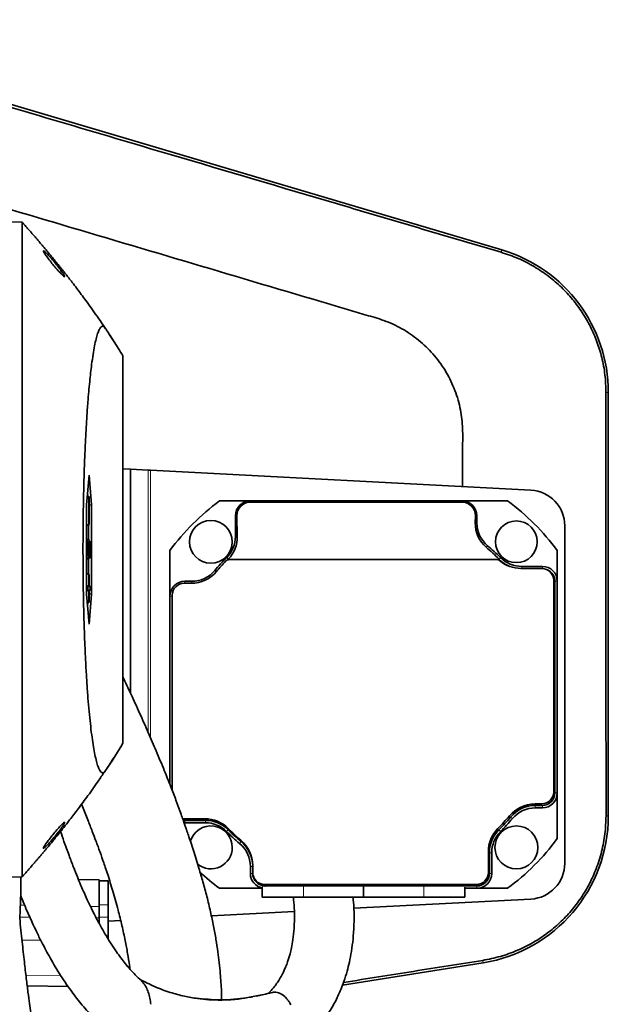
# Model space of a CAD drawing. Header units: millimetres. Extents: x 0 to 11920, y 0 to 8400.
# Tile 42 of 61: x 8291 to 8489, y 4014 to 4344. Entities that reach past the tile are written whole.
import ezdxf

# ---------------------------------------------------------------- set-up
doc = ezdxf.new("R2010")
doc.units = ezdxf.units.MM
doc.header["$LTSCALE"] = 20

msp = doc.modelspace()

# ---------------------------------------------------------------- linework, layer by layer
at = {"color": 7, "linetype": 'Continuous', "lineweight": 35}
for p, q in [((8453.16, 4267.09), (8192.68, 4344.33)), ((8292.17, 4276.37), (8286.97, 4276.55)), ((8292.16, 4276.37), (8292.17, 4276.37)), ((8322.78, 4236.61), (8321.49, 4238.65)), ((8325.97, 4231.58), (8325.97, 4101.58)), ((8488.87, 4077.22), (8488.87, 4219.26)), ((8328.5, 4193.56), (8325.97, 4193.69)), ((8328.5, 4118.46), (8328.5, 4193.56)), ((8328.5, 4193.56), (8334.39, 4193.25)), ((8334.39, 4193.25), (8335.24, 4193.2)), ((8335.24, 4193.2), (8462.87, 4186.51)), ((8314.61, 4191.58), (8313.73, 4181.58)), ((8315.48, 4181.58), (8314.61, 4191.58)), ((8314.19, 4184.4), (8314.08, 4185.58)), ((8314.56, 4184.22), (8313.98, 4184.42)), ((8314.67, 4184.22), (8313.99, 4184.48)), ((8314.67, 4184.22), (8314.56, 4184.22)), ((8314.56, 4184.22), (8314.56, 4174.95)), ((8314.67, 4174.95), (8314.67, 4184.22)), ((8368.74, 4182.92), (8358.41, 4182.92)), ((8439.74, 4182.92), (8368.74, 4182.92)), ((8368.74, 4182.5), (8439.74, 4182.5)), ((8455.08, 4182.92), (8439.74, 4182.92)), ((8313.73, 4181.58), (8313.73, 4151.58)), ((8314.67, 4181.47), (8315.48, 4181.58)), ((8315.48, 4151.58), (8315.48, 4181.58)), ((8363.74, 4177.92), (8363.74, 4170.98)), ((8364.36, 4170.98), (8364.24, 4177.92)), ((8444.25, 4177.92), (8444.21, 4175.55)), ((8444.74, 4175.55), (8444.74, 4177.92)), ((8314.56, 4174.95), (8313.73, 4174.66)), ((8314.67, 4174.95), (8313.73, 4174.6)), ((8314.44, 4169.85), (8314.44, 4174.86)), ((8314.56, 4174.95), (8314.67, 4174.95)), ((8474.24, 4174.53), (8474.24, 4061.31)), ((8314.25, 4169.26), (8313.73, 4169.45)), ((8314.14, 4169.26), (8313.73, 4169.4)), ((8314.14, 4164.79), (8314.14, 4169.26)), ((8314.14, 4169.26), (8314.25, 4169.26)), ((8314.25, 4169.26), (8314.25, 4165.59)), ((8314.53, 4168.74), (8314.25, 4168.82)), ((8314.78, 4169.72), (8314.8, 4169.69)), ((8314.46, 4166.93), (8314.25, 4166.93)), ((8314.25, 4165.59), (8314.53, 4165.08)), ((8315.02, 4166.64), (8314.56, 4166.64)), ((8341.74, 4166.25), (8341.74, 4150.92)), ((8471.74, 4155.92), (8471.74, 4166.25)), ((8314.14, 4164.79), (8313.73, 4164.67)), ((8314.61, 4163.96), (8313.73, 4163.59)), ((8313.86, 4163.39), (8313.86, 4163.64)), ((8314.61, 4163.96), (8314.14, 4164.79)), ((8314.44, 4158.3), (8314.44, 4163.62)), ((8314.63, 4164.97), (8314.61, 4163.96)), ((8314.88, 4164.95), (8314.62, 4165.03)), ((8314.89, 4163.8), (8314.88, 4164.95)), ((8361.15, 4163.11), (8361.13, 4163.17)), ((8361.13, 4163.17), (8361.36, 4163.17)), ((8361.19, 4163.11), (8361.15, 4163.11)), ((8451.24, 4163.24), (8361.88, 4163.24)), ((8451.76, 4163.17), (8452.36, 4163.17)), ((8452.34, 4163.11), (8451.92, 4163.11)), ((8452.36, 4163.17), (8452.34, 4163.11)), ((8466.54, 4160.24), (8459.54, 4160.24)), ((8466.74, 4160.92), (8459.81, 4160.92)), ((8314.67, 4158.22), (8313.73, 4158.57)), ((8314.56, 4158.22), (8313.73, 4158.51)), ((8314.56, 4158.22), (8314.56, 4154.22)), ((8314.67, 4158.22), (8314.56, 4158.22)), ((8314.67, 4154.22), (8314.67, 4158.22)), ((8349.11, 4155.92), (8346.74, 4155.92)), ((8470.54, 4085.24), (8470.54, 4156.24)), ((8470.94, 4084.92), (8470.94, 4155.92)), ((8471.74, 4084.92), (8471.74, 4155.92)), ((8314.56, 4154.22), (8313.73, 4154.51)), ((8314.21, 4154.22), (8313.73, 4154.39)), ((8314.21, 4152.95), (8313.73, 4152.78)), ((8314.56, 4152.95), (8313.73, 4152.66)), ((8314.56, 4154.22), (8314.21, 4154.22)), ((8314.21, 4154.22), (8314.21, 4152.95)), ((8314.21, 4152.95), (8314.56, 4152.95)), ((8314.56, 4152.95), (8314.56, 4148.95)), ((8315.02, 4154.22), (8314.67, 4154.35)), ((8315.02, 4154.22), (8314.67, 4154.22)), ((8314.67, 4152.95), (8315.02, 4152.95)), ((8314.67, 4148.95), (8314.67, 4152.95)), ((8315.02, 4152.95), (8314.67, 4152.82)), ((8315.02, 4152.95), (8315.02, 4154.22)), ((8348.92, 4155.24), (8346.54, 4155.24)), ((8313.73, 4151.58), (8314.61, 4141.58)), ((8314.56, 4148.95), (8313.98, 4148.74)), ((8314.67, 4148.95), (8313.99, 4148.69)), ((8314.56, 4148.95), (8314.67, 4148.95)), ((8314.61, 4141.58), (8315.48, 4151.58)), ((8314.67, 4151.7), (8315.48, 4151.58)), ((8341.74, 4150.92), (8341.74, 4087.72)), ((8342.54, 4151.24), (8342.54, 4085.66)), ((8314.08, 4147.58), (8314.19, 4148.77)), ((8471.74, 4069.59), (8471.74, 4084.92)), ((8464.17, 4081.24), (8466.54, 4081.24)), ((8464.37, 4080.72), (8466.74, 4080.72)), ((8464.37, 4079.92), (8466.74, 4079.92)), ((8346, 4076.27), (8346.54, 4076.24)), ((8346.54, 4076.24), (8353.48, 4076.24)), ((8346.18, 4075.76), (8346.74, 4075.72)), ((8346.74, 4075.72), (8353.68, 4075.72)), ((8346.74, 4074.92), (8353.68, 4074.92)), ((8448.61, 4058.24), (8448.61, 4065.24)), ((8448.94, 4057.92), (8448.94, 4064.85)), ((8449.74, 4057.92), (8449.74, 4064.85)), ((8368.74, 4060.29), (8368.74, 4057.92)), ((8369.54, 4060.61), (8369.54, 4058.24)), ((8292.17, 4056.8), (8286.97, 4056.62)), ((8292.16, 4056.8), (8292.17, 4056.8)), ((8369.55, 4058.14), (8369.55, 4057.92)), ((8311.03, 4055.9), (8317.97, 4055.78)), ((8317.97, 4055.78), (8317.97, 4054.6)), ((8317.97, 4055.39), (8320.97, 4055.39)), ((8317.97, 4047.39), (8317.97, 4054.6)), ((8320.97, 4047.39), (8320.97, 4055.39)), ((8372.74, 4053.37), (8372.74, 4049.92)), ((8373.54, 4054.24), (8444.61, 4054.24)), ((8373.74, 4053.72), (8444.74, 4053.72)), ((8406.74, 4049.92), (8406.74, 4053.71)), ((8440.74, 4049.92), (8440.74, 4053.26)), ((8358.41, 4052.92), (8372.74, 4052.92)), ((8386.52, 4049.92), (8372.74, 4049.92)), ((8406.74, 4049.92), (8386.52, 4049.92)), ((8426.96, 4049.92), (8406.74, 4049.92)), ((8440.74, 4049.92), (8426.96, 4049.92)), ((8440.74, 4052.92), (8444.74, 4052.92)), ((8444.74, 4052.92), (8455.08, 4052.92)), ((8317.97, 4046.78), (8317.97, 4047.39)), ((8317.97, 4043.22), (8317.97, 4046.78)), ((8320.97, 4043.22), (8320.97, 4047.39)), ((8462.87, 4049.32), (8403.48, 4046.21)), ((8317.97, 4041.2), (8317.97, 4043.22)), ((8320.97, 4035.93), (8320.97, 4043.22)), ((8383.49, 4045.16), (8355.66, 4043.7)), ((8320.97, 4041.88), (8325.23, 4042.11)), ((8399.64, 4020.39), (8446.86, 4027.95)), ((8293.84, 4020.2), (8307.65, 4019.96)), ((8375.7, 4017.89), (8370.77, 4016.77)), ((8380.28, 4016.59), (8379.39, 4017.29))]:
    msp.add_line(p, q, dxfattribs=at)
at = {"color": 8, "linetype": 'Continuous', "lineweight": 18}
for p, q in [((8453.16, 4267.09), (8452.92, 4266.29)), ((8488.87, 4219.26), (8488.09, 4219.26)), ((8334.39, 4105.36), (8334.39, 4193.25)), ((8335.24, 4193.2), (8335.24, 4103.39)), ((8368.74, 4182.5), (8368.74, 4182.92)), ((8439.74, 4182.5), (8439.74, 4182.92)), ((8364.24, 4177.92), (8363.74, 4177.92)), ((8444.21, 4175.55), (8444.74, 4175.55)), ((8444.25, 4177.92), (8444.74, 4177.92)), ((8364.36, 4170.98), (8363.74, 4170.98)), ((8447.91, 4167.34), (8448.34, 4167.86)), ((8361.34, 4163.38), (8360.81, 4163.91)), ((8452.2, 4163.32), (8452.73, 4163.85)), ((8357.29, 4159.11), (8356.8, 4159.52)), ((8459.81, 4160.24), (8459.81, 4160.92)), ((8466.74, 4160.23), (8466.74, 4160.92)), ((8346.74, 4155.24), (8346.74, 4155.92)), ((8349.11, 4155.24), (8349.11, 4155.92)), ((8470.94, 4155.92), (8471.74, 4155.92)), ((8342.54, 4150.92), (8341.74, 4150.92)), ((8470.94, 4084.92), (8471.74, 4084.92)), ((8464.37, 4080.72), (8464.37, 4079.92)), ((8466.74, 4080.72), (8466.74, 4079.92)), ((8456.07, 4076.83), (8456.69, 4076.32)), ((8488.87, 4077.22), (8488.1, 4077.22)), ((8346.74, 4075.72), (8346.74, 4074.92)), ((8353.68, 4075.72), (8353.68, 4074.92)), ((8361.32, 4072.55), (8360.75, 4071.98)), ((8452.11, 4072.5), (8452.68, 4071.93)), ((8365.66, 4068.59), (8365.14, 4067.97)), ((8448.94, 4064.85), (8449.74, 4064.85)), ((8369.54, 4060.29), (8368.74, 4060.29)), ((8369.55, 4057.92), (8368.74, 4057.92)), ((8448.94, 4057.92), (8449.74, 4057.92)), ((8373.74, 4053.72), (8373.74, 4053.37)), ((8386.52, 4049.92), (8386.52, 4053.59)), ((8426.96, 4049.92), (8426.96, 4053.59)), ((8444.74, 4053.72), (8444.74, 4052.92)), ((8293, 4047.22), (8291.54, 4047.24)), ((8317.97, 4046.78), (8315.08, 4046.83)), ((8317.97, 4047.39), (8320.97, 4047.39)), ((8291.38, 4043.26), (8294.73, 4043.23)), ((8317.97, 4043.22), (8320.97, 4043.22)), ((8316.99, 4043.05), (8317.97, 4043.04)), ((8446.86, 4027.95), (8446.73, 4028.76)), ((8293.41, 4023.82), (8305.12, 4023.62))]:
    msp.add_line(p, q, dxfattribs=at)
at = {"color": 7, "linetype": 'Continuous', "lineweight": 35, "flags": 128}
for points in [[(8314.78, 4169.72), (8314.28, 4169.91), (8313.78, 4170.09)], [(8361.15, 4163.11), (8361.15, 4163.11), (8361.15, 4163.11), (8361.14, 4163.11), (8361.14, 4163.1), (8361.14, 4163.1), (8361.13, 4163.1), (8361.13, 4163.09), (8361.13, 4163.09)]]:
    msp.add_lwpolyline(points, dxfattribs=at)
at = {"color": 8, "linetype": 'Continuous', "lineweight": 18, "flags": 128}
msp.add_lwpolyline([(8298.39, 4035.51), (8297.98, 4035.51), (8292.1, 4035.56)], dxfattribs=at)
at = {"color": 7, "linetype": 'Continuous', "lineweight": 35}
for centre, radius in [((8355.48, 4169.18), 7.19), ((8458.01, 4169.18), 7), ((8458.01, 4066.65), 7.19)]:
    msp.add_circle(centre, radius, dxfattribs=at)
for centre, radius, start, end in [((8438.97, 4219.26), 49.9, 0, 73.4843), ((8462.24, 4174.53), 12, 0, 87), ((8406.74, 4117.92), 81, 126.6335, 143.3665), ((8368.74, 4177.92), 5, 90, 180), ((8439.74, 4177.92), 5, 0, 90), ((8406.74, 4117.92), 81, 36.6335, 53.3665), ((8454.74, 4175.55), 10, 180, 230.2082), ((8353.74, 4170.98), 10, 314.9643, 0), ((8406.74, 4117.92), 65, 44.9643, 50.2082), ((8406.74, 4117.92), 65, 134.9643, 140.2082), ((8406.54, 4118.24), 64, 136.0883, 140.2082), ((8361.88, 4161.24), 2, 90, 136.0883), ((8451.24, 4161.24), 2, 50.2849, 90), ((8459.81, 4170.92), 10.8, 226.2445, 247.1667), ((8459.54, 4171.24), 11, 230.2849, 270), ((8459.81, 4170.92), 10, 224.9643, 270), ((8348.92, 4166.24), 11, 270, 320.2082), ((8349.11, 4165.92), 10, 270, 320.2082), ((8466.54, 4156.24), 4, 0, 90), ((8466.74, 4155.92), 5, 0, 90), ((8466.74, 4155.92), 4.2, 0, 65.8035), ((8346.74, 4150.92), 5, 90, 180), ((8346.54, 4151.24), 4, 90, 180), ((8466.54, 4085.24), 4, 270, 0), ((8466.74, 4084.92), 4.2, 270, 0), ((8466.74, 4084.92), 5, 270, 0), ((8464.17, 4070.24), 11, 90, 140.2082), ((8464.37, 4069.92), 10.8, 90, 140.2082), ((8464.37, 4069.92), 10, 90, 140.2082), ((8353.48, 4065.24), 11, 44.9643, 90), ((8438.97, 4077.22), 49.9, 279.0937, 0), ((8406.54, 4118.24), 64, 315.0357, 320.2082), ((8406.74, 4117.92), 64.2, 314.9643, 320.2082), ((8406.74, 4117.92), 65, 314.9643, 320.2082), ((8355.48, 4066.65), 7.19, 0, 163.6807), ((8353.68, 4064.92), 10.8, 44.9643, 90), ((8353.68, 4064.92), 10, 44.9643, 90), ((8406.54, 4118.24), 64, 224.9643, 230.2082), ((8459.61, 4065.24), 11, 135.0357, 180), ((8406.74, 4117.92), 65, 224.9643, 230.2082), ((8406.74, 4117.92), 64.2, 224.9643, 230.2082), ((8459.74, 4064.85), 10.8, 134.9643, 180), ((8459.74, 4064.85), 10, 134.9643, 180), ((8406.74, 4117.92), 81, 306.6335, 323.3665), ((8355.48, 4066.65), 7.19, 231.8875, 0), ((8358.74, 4060.29), 10, 0, 50.2082), ((8358.54, 4060.61), 11, 0, 50.2082), ((8358.74, 4060.29), 10.8, 0.8448, 50.2082), ((8462.24, 4061.31), 12, 273, 0), ((8406.74, 4117.92), 81, 227.2377, 233.3665), ((8373.74, 4057.92), 5, 180, 258.463), ((8373.54, 4058.24), 4, 180, 270), ((8373.74, 4057.92), 4.2, 180, 270), ((8444.61, 4058.24), 4, 270, 0), ((8444.74, 4057.92), 4.2, 270, 0), ((8444.74, 4057.92), 5, 270, 0)]:
    msp.add_arc(centre, radius, start, end, dxfattribs=at)
for centre, major_axis, start_param, end_param in [((8368.74, 4178), (0, 4.51), 0, 1.588252), ((8439.74, 4178), (0, 4.51), 4.694933, 6.283185), ((8454.74, 4175.36), (0, 10.54), 1.55334, 2.435847), ((8353.74, 4170.8), (0, 10.62), 3.938781, 4.729845), ((8406.74, 4119.03), (0, 63.48), 5.484737, 5.57744), ((8406.74, 4119.03), (0, 63.48), 0.797188, 0.801861), ((8459.81, 4170.73), (0, 10.62), 2.343145, 2.363788)]:
    msp.add_ellipse(centre, major_axis=major_axis, ratio=0.999848, start_param=start_param, end_param=end_param, dxfattribs=at)
for points, knots in [([(8192.39, 4343.36), (8217.38, 4335.96), (8267.35, 4321.15), (8335.76, 4300.91), (8385.32, 4286.27), (8416.06, 4277.18), (8434.5, 4271.72), (8446.78, 4268.1), (8452.92, 4266.29)], [0, 0, 0, 0, 0.287648, 0.575293, 0.787632, 0.858432, 0.929232, 1, 1, 1, 1]), ([(8235.96, 4296.14), (8240.98, 4294.65), (8261.43, 4288.59), (8297.29, 4277.95), (8343.55, 4264.25), (8378.34, 4253.9), (8399.7, 4247.6), (8407.61, 4245.22), (8413.73, 4243.53), (8419.72, 4240.79), (8425.29, 4237), (8430.19, 4232.28), (8434.2, 4226.86), (8437.26, 4220.79), (8439.22, 4214.43), (8440.08, 4207.89), (8439.91, 4199.25), (8439.97, 4192.52), (8439.97, 4187.95), (8439.97, 4187.71)], [0, 0, 0, 0, 0.062237, 0.25356, 0.444847, 0.636139, 0.685275, 0.709843, 0.734413, 0.760744, 0.787838, 0.81417, 0.841265, 0.867584, 0.894667, 0.919939, 0.945664, 0.99721, 1, 1, 1, 1]), ([(8320.15, 4240.63), (8319.16, 4242.1), (8317, 4245.32), (8313.76, 4249.82), (8311, 4253.52), (8309.09, 4256.02), (8307.91, 4257.54), (8307.14, 4258.53), (8306.66, 4259.14), (8306.23, 4259.68), (8305.72, 4260.32), (8305.17, 4261.01), (8304.49, 4261.86), (8303.73, 4262.8), (8302.89, 4263.82), (8302.05, 4264.85), (8301.2, 4265.87), (8300.35, 4266.9), (8299.5, 4267.91), (8298.64, 4268.93), (8297.77, 4269.95), (8296.9, 4270.96), (8296.05, 4271.95), (8295.22, 4272.91), (8294.39, 4273.85), (8293.56, 4274.79), (8292.81, 4275.64), (8292.36, 4276.15), (8292.16, 4276.37)], [0, 0, 0, 0, 0.027885, 0.061072, 0.087267, 0.100699, 0.110825, 0.117593, 0.120507, 0.122989, 0.128898, 0.136734, 0.146857, 0.166655, 0.192179, 0.223486, 0.26056, 0.303156, 0.35139, 0.405247, 0.464795, 0.530257, 0.602139, 0.676317, 0.756034, 0.841161, 0.931706, 1, 1, 1, 1]), ([(8292.17, 4056.8), (8292.17, 4056.87), (8292.17, 4057.02), (8292.17, 4058.2), (8292.17, 4060.13), (8292.17, 4062.83), (8292.17, 4066.26), (8292.18, 4070.36), (8292.18, 4075.2), (8292.18, 4080.69), (8292.18, 4086.77), (8292.18, 4093.37), (8292.19, 4100.57), (8292.19, 4108.22), (8292.19, 4116.25), (8292.19, 4124.61), (8292.19, 4133.37), (8292.19, 4142.36), (8292.19, 4151.46), (8292.19, 4160.63), (8292.19, 4169.94), (8292.19, 4179.21), (8292.19, 4188.35), (8292.19, 4197.3), (8292.19, 4206.12), (8292.19, 4214.63), (8292.19, 4222.76), (8292.19, 4230.47), (8292.18, 4237.82), (8292.18, 4244.65), (8292.18, 4250.88), (8292.18, 4256.49), (8292.18, 4261.52), (8292.17, 4265.86), (8292.17, 4269.46), (8292.17, 4272.35), (8292.17, 4274.49), (8292.17, 4276.04), (8292.17, 4276.25), (8292.17, 4276.37)], [0, 0, 0, 0, 0.02637, 0.052923, 0.080054, 0.107384, 0.133851, 0.160502, 0.18744, 0.21477, 0.241237, 0.267889, 0.294828, 0.322159, 0.348531, 0.375086, 0.402218, 0.42955, 0.456017, 0.482668, 0.509606, 0.536936, 0.563403, 0.590055, 0.616994, 0.644326, 0.670698, 0.697253, 0.724386, 0.751718, 0.778184, 0.804835, 0.831773, 0.859104, 0.885475, 0.91203, 0.939162, 0.966493, 1, 1, 1, 1]), ([(8302.16, 4262.58), (8302.61, 4262.04), (8303.58, 4260.87), (8304.86, 4259.45), (8305.78, 4258.53), (8306.3, 4258.12), (8306.48, 4258.11), (8306.35, 4258.46), (8305.99, 4259.07), (8305.33, 4260.02), (8304.34, 4261.33), (8303.04, 4262.96), (8301.69, 4264.54), (8300.54, 4265.8), (8299.78, 4266.53), (8299.36, 4266.84), (8299.26, 4266.75), (8299.44, 4266.34), (8299.88, 4265.62), (8300.68, 4264.48), (8301.52, 4263.38), (8302.06, 4262.71), (8302.16, 4262.58)], [0, 0, 0, 0, 0.067377, 0.145268, 0.19774, 0.240217, 0.282941, 0.320053, 0.356519, 0.397545, 0.459154, 0.521789, 0.596625, 0.660349, 0.70988, 0.750608, 0.791522, 0.828198, 0.865437, 0.917431, 0.983777, 1, 1, 1, 1]), ([(8452.92, 4266.29), (8454.82, 4265.66), (8458.63, 4264.38), (8464, 4261.6), (8468.87, 4258.34), (8473.18, 4254.62), (8476.92, 4250.57), (8480.2, 4246.14), (8482.94, 4241.35), (8485.15, 4236.29), (8486.8, 4230.89), (8487.88, 4225.18), (8488.02, 4221.23), (8488.09, 4219.26)], [0, 0, 0, 0, 0.095694, 0.191756, 0.287451, 0.37477, 0.462367, 0.549686, 0.637009, 0.72461, 0.811933, 0.905966, 1, 1, 1, 1]), ([(8325.97, 4231.58), (8324.93, 4233.26), (8323.36, 4235.78), (8321.54, 4238.6), (8320.49, 4240.14), (8319.79, 4241.29), (8319.16, 4241.57), (8318.6, 4241.29), (8318.05, 4240.47), (8317.5, 4239.13), (8316.97, 4237.27), (8316.45, 4234.93), (8315.95, 4232.06), (8315.39, 4228.16), (8314.8, 4222.95), (8314.26, 4216.9), (8313.85, 4211.09), (8313.54, 4205.82), (8313.27, 4200.32), (8313.04, 4194.52), (8312.85, 4188.55), (8312.71, 4182.45), (8312.62, 4176.29), (8312.57, 4169.99), (8312.57, 4163.69), (8312.62, 4157.43), (8312.7, 4151.28), (8312.84, 4145.17), (8313.02, 4139.23), (8313.24, 4133.5), (8313.5, 4128.03), (8313.81, 4122.77), (8314.15, 4117.84), (8314.52, 4113.27), (8314.93, 4109.08), (8315.37, 4105.26), (8315.83, 4101.87), (8316.32, 4098.93), (8316.83, 4096.47), (8317.36, 4094.48), (8317.99, 4092.75), (8318.73, 4091.66), (8319.48, 4091.59), (8321.9, 4094.86), (8324.03, 4098.38), (8325.97, 4101.58)], [0, 0, 0, 0, 0.092061, 0.138094, 0.161111, 0.18413, 0.200143, 0.216266, 0.232559, 0.249085, 0.265041, 0.281105, 0.297516, 0.314046, 0.33818, 0.36271, 0.379341, 0.395199, 0.41117, 0.427315, 0.4437, 0.459428, 0.475266, 0.491275, 0.507519, 0.523205, 0.53903, 0.554968, 0.571166, 0.586865, 0.602673, 0.61865, 0.634859, 0.650589, 0.666428, 0.682434, 0.698668, 0.714576, 0.730594, 0.746779, 0.763193, 0.787367, 0.811923, 0.828558, 1, 1, 1, 1]), ([(8488.09, 4219.26), (8488.09, 4207.45), (8488.08, 4177.88), (8488.09, 4130.53), (8488.09, 4094.99), (8488.1, 4077.22)], [0, 0, 0, 0, 0.249344, 0.624662, 1, 1, 1, 1]), ([(8314.81, 4169.72), (8314.64, 4169.78), (8314.3, 4169.9), (8313.97, 4170.02), (8313.8, 4170.08)], [0, 0, 0, 0, 0.5, 1, 1, 1, 1]), ([(8314.46, 4166.93), (8314.47, 4167.25), (8314.47, 4167.87), (8314.51, 4168.45), (8314.53, 4168.7), (8314.53, 4168.74)], [0, 0, 0, 0, 0.466679, 0.904906, 1, 1, 1, 1]), ([(8314.53, 4168.74), (8314.56, 4169), (8314.62, 4169.5), (8314.71, 4169.7), (8314.77, 4169.72), (8314.78, 4169.72)], [0, 0, 0, 0, 0.415709, 0.827215, 1, 1, 1, 1]), ([(8314.94, 4169.39), (8314.97, 4169.2), (8315.03, 4168.89), (8315.09, 4168.16), (8315.12, 4167.41), (8315.12, 4166.91), (8315.12, 4166.68)], [0, 0, 0, 0, 0.3603087, 0.5857424, 0.8116391, 1, 1, 1, 1]), ([(8314.53, 4165.08), (8314.52, 4165.28), (8314.51, 4165.57), (8314.49, 4165.96), (8314.47, 4166.34), (8314.46, 4166.68), (8314.46, 4166.9), (8314.46, 4166.93)], [0, 0, 0, 0, 0.336468, 0.504707, 0.673364, 0.955451, 1, 1, 1, 1]), ([(8314.77, 4168.41), (8314.75, 4168.4), (8314.71, 4168.38), (8314.65, 4168.16), (8314.6, 4167.73), (8314.57, 4167.19), (8314.56, 4166.78), (8314.56, 4166.57)], [0, 0, 0, 0, 0.187055, 0.44251, 0.629393, 0.817001, 1, 1, 1, 1]), ([(8314.56, 4166.57), (8314.56, 4166.33), (8314.57, 4165.84), (8314.6, 4165.31), (8314.62, 4165.05), (8314.63, 4164.97)], [0, 0, 0, 0, 0.396428, 0.8059232, 1, 1, 1, 1]), ([(8315.02, 4166.64), (8315.02, 4166.84), (8315.01, 4167.22), (8314.98, 4167.73), (8314.93, 4168.16), (8314.86, 4168.4), (8314.81, 4168.42), (8314.78, 4168.43)], [0, 0, 0, 0, 0.164392, 0.315549, 0.506379, 0.753182, 1, 1, 1, 1]), ([(8314.88, 4164.95), (8314.9, 4165.04), (8314.94, 4165.19), (8314.99, 4165.66), (8315.02, 4166.14), (8315.02, 4166.47), (8315.02, 4166.64)], [0, 0, 0, 0, 0.346231, 0.612217, 0.807114, 1, 1, 1, 1]), ([(8315.12, 4166.68), (8315.12, 4166.34), (8315.11, 4165.7), (8315.07, 4164.87), (8315.01, 4164.26), (8314.95, 4163.94), (8314.91, 4163.84), (8314.89, 4163.8)], [0, 0, 0, 0, 0.238585, 0.446498, 0.654079, 0.871929, 1, 1, 1, 1]), ([(8314.89, 4163.8), (8314.72, 4163.73), (8314.38, 4163.59), (8314.04, 4163.46), (8313.86, 4163.39)], [0, 0, 0, 0, 0.499984, 1, 1, 1, 1]), ([(8359.08, 4015.63), (8359.07, 4016.57), (8359.04, 4019.33), (8358.74, 4023.52), (8358.31, 4027.95), (8357.83, 4031.74), (8357.21, 4035.82), (8356.4, 4040.3), (8355.38, 4045.13), (8354.19, 4050.07), (8352.89, 4054.92), (8351.66, 4059.1), (8350.57, 4062.66), (8349.66, 4065.56), (8348.78, 4068.24), (8348.01, 4070.57), (8347.38, 4072.39), (8346.89, 4073.84), (8346.41, 4075.21), (8345.81, 4076.9), (8344.93, 4079.35), (8343.69, 4082.71), (8341.98, 4087.17), (8339.79, 4092.66), (8337.26, 4098.74), (8334.47, 4105.21), (8331.64, 4111.59), (8328.79, 4117.86), (8326.87, 4121.97), (8325.97, 4123.91)], [0, 0, 0, 0, 0.035109, 0.102599, 0.143513, 0.18387, 0.227164, 0.273773, 0.3238, 0.376061, 0.425346, 0.470907, 0.500593, 0.528121, 0.553445, 0.575562, 0.592135, 0.602994, 0.61428, 0.629797, 0.649532, 0.681223, 0.719863, 0.765402, 0.817777, 0.864597, 0.91288, 0.959012, 1, 1, 1, 1]), ([(8320.71, 4093.38), (8321.12, 4093.97), (8321.85, 4095.04), (8322.54, 4096.14), (8322.84, 4096.63)], [0, 0, 0, 0, 0.5565667, 1, 1, 1, 1]), ([(8292.3, 4056.95), (8292.33, 4056.99), (8292.5, 4057.18), (8292.85, 4057.58), (8293.36, 4058.14), (8293.88, 4058.73), (8294.42, 4059.35), (8294.98, 4059.98), (8295.54, 4060.63), (8296.11, 4061.28), (8296.69, 4061.95), (8297.28, 4062.64), (8297.88, 4063.35), (8298.49, 4064.06), (8299.09, 4064.77), (8299.66, 4065.45), (8300.2, 4066.09), (8300.68, 4066.66), (8301.15, 4067.23), (8301.59, 4067.76), (8302.02, 4068.28), (8302.57, 4068.94), (8303.4, 4069.96), (8304.64, 4071.49), (8306.24, 4073.5), (8308.4, 4076.24), (8311.12, 4079.79), (8314.41, 4084.24), (8317.45, 4088.49), (8319.32, 4091.29), (8320.01, 4092.33)], [0, 0, 0, 0, 0.019346, 0.119761, 0.213599, 0.300867, 0.380987, 0.453491, 0.515604, 0.572069, 0.623078, 0.668697, 0.708923, 0.742009, 0.770179, 0.793395, 0.807561, 0.818982, 0.827758, 0.834144, 0.836643, 0.840374, 0.847887, 0.858373, 0.872386, 0.889853, 0.915247, 0.945303, 0.979811, 1, 1, 1, 1]), ([(8312.1, 4081.14), (8312.2, 4080.88), (8312.94, 4079.08), (8314.13, 4076.06), (8315.62, 4072.23), (8316.74, 4069.26), (8317.57, 4067.03), (8318.15, 4065.44), (8318.59, 4064.21), (8318.98, 4063.11), (8319.46, 4061.73), (8320.12, 4059.81), (8320.92, 4057.42), (8321.78, 4054.72), (8322.65, 4051.84), (8323.53, 4048.78), (8324.58, 4044.9), (8325.69, 4040.33), (8326.74, 4035.49), (8327.55, 4031.1), (8328.06, 4027.98), (8328.26, 4026.32), (8328.31, 4025.93)], [0, 0, 0, 0, 0.0109182, 0.0769546, 0.133854, 0.1814223, 0.2121721, 0.2370604, 0.2560789, 0.2711155, 0.2920505, 0.3264076, 0.3693102, 0.4169588, 0.4691216, 0.5251397, 0.5845398, 0.6844119, 0.7858261, 0.8795182, 0.9715727, 1, 1, 1, 1]), ([(8488.1, 4077.22), (8488.03, 4075.21), (8487.88, 4071.18), (8486.73, 4065.23), (8484.97, 4059.63), (8482.61, 4054.45), (8479.79, 4049.71), (8476.46, 4045.31), (8472.65, 4041.33), (8468.42, 4037.79), (8463.67, 4034.64), (8458.4, 4032.01), (8452.68, 4029.93), (8448.71, 4029.15), (8446.73, 4028.76)], [0, 0, 0, 0, 0.086904, 0.174142, 0.261046, 0.340311, 0.419828, 0.499093, 0.578376, 0.657912, 0.737195, 0.824684, 0.912512, 1, 1, 1, 1]), ([(8302.16, 4070.58), (8301.73, 4070.03), (8300.94, 4069.04), (8300.03, 4067.78), (8299.47, 4066.9), (8299.26, 4066.42), (8299.35, 4066.33), (8299.69, 4066.56), (8300.32, 4067.14), (8301.26, 4068.14), (8302.53, 4069.6), (8303.95, 4071.32), (8305.19, 4072.95), (8305.99, 4074.1), (8306.39, 4074.76), (8306.47, 4075.07), (8306.27, 4075.02), (8305.81, 4074.66), (8304.98, 4073.84), (8303.79, 4072.53), (8302.78, 4071.35), (8302.25, 4070.69), (8302.16, 4070.58)], [0, 0, 0, 0, 0.06748, 0.121777, 0.165342, 0.209173, 0.246937, 0.283443, 0.323957, 0.383987, 0.445009, 0.518612, 0.596, 0.644069, 0.684169, 0.724445, 0.760732, 0.798002, 0.85088, 0.918418, 0.986966, 1, 1, 1, 1]), ([(8332.15, 4021.95), (8331.47, 4022.57), (8329.63, 4024.25), (8326.85, 4027.5), (8323.57, 4031.87), (8320.4, 4036.8), (8317.47, 4042.02), (8315.29, 4046.34), (8313.76, 4049.61), (8312.69, 4051.98), (8311.69, 4054.3), (8310.6, 4056.94), (8309.3, 4060.21), (8307.8, 4064.18), (8306.35, 4068.2), (8305.42, 4070.93), (8305.04, 4072.07)], [0, 0, 0, 0, 0.058302, 0.157482, 0.251519, 0.36905, 0.475331, 0.564094, 0.615229, 0.656383, 0.693079, 0.739444, 0.796423, 0.864388, 0.943741, 1, 1, 1, 1]), ([(8291.73, 4056.78), (8291.74, 4055.96), (8291.76, 4054.66), (8291.77, 4053.41), (8291.75, 4053.04), (8291.74, 4053.02)], [0, 0, 0, 0, 0.621902, 0.975207, 1, 1, 1, 1]), ([(8291.36, 4042.79), (8291.47, 4045.37), (8291.62, 4048.72), (8291.71, 4052.21), (8291.74, 4053.02)], [0, 0, 0, 0, 0.768151, 1, 1, 1, 1]), ([(8291.66, 4050.45), (8291.85, 4049.98), (8292.43, 4048.55), (8293.34, 4046.39), (8294.44, 4043.86), (8295.6, 4041.27), (8297.02, 4038.25), (8299, 4034.25), (8301.65, 4029.28), (8305.11, 4023.49), (8308.88, 4018.03), (8312.83, 4013.07), (8316.9, 4008.68), (8321.1, 4004.8), (8324.07, 4002.66), (8325.4, 4001.7)], [0, 0, 0, 0, 0.023177, 0.071182, 0.109205, 0.152231, 0.205023, 0.267431, 0.365337, 0.47727, 0.599312, 0.697512, 0.80151, 0.911415, 1, 1, 1, 1]), ([(8383.19, 4049.92), (8383.3, 4048.73), (8383.52, 4046.31), (8383.56, 4042.81), (8383.43, 4039.25), (8383.1, 4035.99), (8382.6, 4033.16), (8382.12, 4031.13), (8381.67, 4029.56), (8381.2, 4028.11), (8380.51, 4026.29), (8379.61, 4024.34), (8378.57, 4022.48), (8377.54, 4020.9), (8376.33, 4019.33), (8375.42, 4018.27), (8374.86, 4017.75), (8374.85, 4017.74)], [0, 0, 0, 0, 0.093833, 0.192067, 0.274684, 0.374627, 0.450676, 0.50612, 0.544737, 0.587013, 0.637954, 0.716219, 0.785076, 0.844254, 0.908631, 0.999097, 1, 1, 1, 1]), ([(8379.77, 3996.62), (8381.12, 3997.43), (8383.7, 3998.97), (8387.05, 4001.69), (8389.71, 4004.27), (8392.31, 4007.21), (8394.89, 4010.73), (8397, 4014.38), (8398.36, 4017.22), (8399.28, 4019.36), (8400.26, 4021.97), (8401.19, 4024.95), (8402.02, 4028.32), (8402.71, 4031.92), (8403.26, 4036.16), (8403.56, 4041.09), (8403.58, 4045.77), (8403.32, 4048.78), (8403.22, 4049.92)], [0, 0, 0, 0, 0.0877295, 0.1674061, 0.232482, 0.2835502, 0.3717359, 0.4529324, 0.4894222, 0.5230603, 0.5642237, 0.6216596, 0.6693813, 0.7251084, 0.7894738, 0.8633526, 0.9478677, 1, 1, 1, 1]), ([(8300.03, 3985.89), (8299.96, 3986.03), (8299.82, 3986.31), (8299.48, 3987.38), (8299.1, 3988.81), (8298.68, 3990.51), (8298.22, 3992.52), (8297.74, 3994.76), (8297.27, 3997.2), (8296.83, 3999.57), (8296.49, 4001.58), (8296.21, 4003.25), (8296, 4004.58), (8295.8, 4005.87), (8295.59, 4007.28), (8295.32, 4009.05), (8294.99, 4011.4), (8294.58, 4014.43), (8294.08, 4018.22), (8293.51, 4022.87), (8292.86, 4028.5), (8292.12, 4035.22), (8291.61, 4040.25), (8291.34, 4042.92)], [0, 0, 0, 0, 0.078811, 0.15034, 0.215122, 0.273567, 0.325972, 0.383282, 0.431714, 0.472446, 0.508884, 0.530954, 0.551254, 0.569789, 0.587714, 0.611846, 0.643355, 0.682346, 0.728999, 0.783592, 0.846538, 0.918416, 1, 1, 1, 1]), ([(8291.37, 4042.69), (8291.37, 4042.69), (8291.36, 4042.69), (8291.37, 4042.73), (8291.37, 4042.76)], [0, 0, 0, 0, 0.272355, 1, 1, 1, 1]), ([(8446.73, 4028.76), (8438.97, 4027.53), (8423.44, 4025.07), (8407.84, 4022.59), (8400.03, 4021.34), (8400, 4021.34)], [0, 0, 0, 0, 0.498771, 0.997758, 1, 1, 1, 1]), ([(8369.56, 4016.55), (8368.81, 4016.42), (8367.47, 4016.19), (8365.67, 4015.92), (8364.15, 4015.73), (8362.51, 4015.58), (8360.44, 4015.46), (8357.79, 4015.42), (8354.57, 4015.54), (8350.79, 4015.92), (8346.47, 4016.69), (8341.65, 4017.99), (8336.63, 4019.82), (8333.33, 4021.53), (8331.71, 4022.36)], [0, 0, 0, 0, 0.066136, 0.117955, 0.15566, 0.194088, 0.247038, 0.314349, 0.395877, 0.491567, 0.601537, 0.72617, 0.866224, 1, 1, 1, 1]), ([(8335.33, 4014.01), (8335.25, 4014.7), (8335.09, 4016.09), (8334.54, 4018.03), (8333.78, 4019.77), (8332.95, 4021.07), (8332.32, 4021.66), (8332.09, 4021.89)], [0, 0, 0, 0, 0.21969, 0.446351, 0.654849, 0.871535, 1, 1, 1, 1]), ([(8376.13, 4018), (8372.99, 4017.28), (8366.78, 4015.87), (8357.84, 4015.26), (8352.2, 4015.9), (8349.55, 4016.2)], [0, 0, 0, 0, 0.352559, 0.695107, 1, 1, 1, 1]), ([(8379.39, 4017.29), (8379.36, 4017.3), (8378.84, 4017.64), (8377.76, 4018.12), (8376.67, 4018.04), (8376.13, 4018)], [0, 0, 0, 0, 0.021989, 0.516417, 1, 1, 1, 1]), ([(8381.38, 4015.33), (8381.18, 4015.6), (8380.83, 4016.05), (8380.44, 4016.43), (8380.28, 4016.59)], [0, 0, 0, 0, 0.59091, 1, 1, 1, 1]), ([(8382.33, 4013.79), (8382.21, 4014.02), (8381.92, 4014.57), (8381.58, 4015.05), (8381.38, 4015.33)], [0, 0, 0, 0, 0.418585, 1, 1, 1, 1])]:
    msp.add_open_spline(points, degree=3, knots=knots, dxfattribs=at)

doc.saveas('drawing.dxf')
